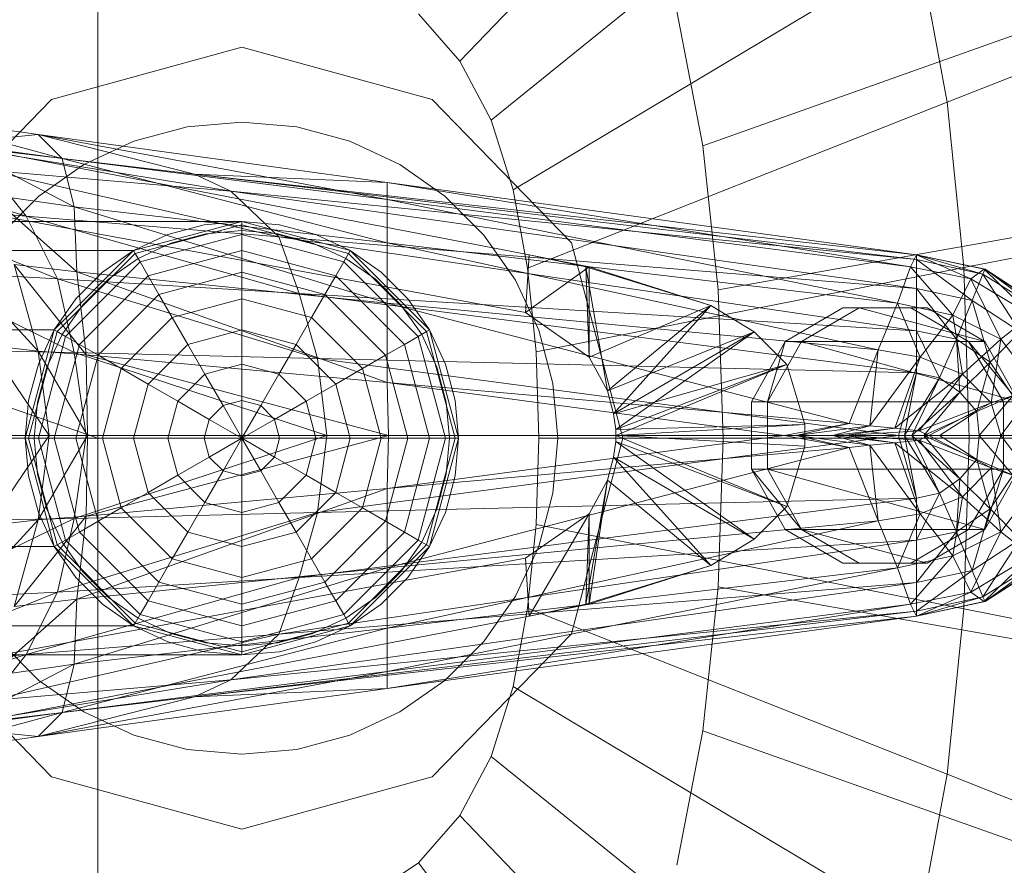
# Model space of a CAD drawing. Header units: metres. Extents: x 391.1 to 427.5, y 12.7 to 28.4.
# Tile 32 of 139: x 404.5646 to 404.6464, y 26.505 to 26.5752. Entities that reach past the tile are written whole.
import ezdxf

# ---------------------------------------------------------------- set-up
doc = ezdxf.new("R2010")
doc.units = ezdxf.units.M
doc.layers.add('02_MOBILIARIO', color=7, linetype='Continuous', lineweight=18)
doc.layers.add('A-DETL-____-MBND', color=7, linetype='Continuous', lineweight=18)

# ---------------------------------------------------------------- blocks, each defined once
blk = doc.blocks.new('Family - Rentamans P1-154566-04_ELEC_P1')
at = {"layer": 'A-DETL-____-MBND', "color": 253, "true_color": 0xaaaaaa}
for p, q in [((0.162182, 0.24466), (0.132816, 0.214085)), ((0.167313, 0.23496), (0.135413, 0.209176)), ((0.102728, 0.223949), (0.102728, 0.182758)), ((0.170917, 0.223503), (0.137237, 0.203378)), ((0.170917, 0.223503), (0.173303, 0.210661)), ((0.203725, 0.222691), (0.173303, 0.210661)), ((0, 0.218497), (0.102728, 0.182758)), ((0.129366, 0.218009), (0.132816, 0.214085)), ((0.150843, 0.218224), (0.153017, 0.207046)), ((0.153017, 0.207046), (0.182451, 0.217515)), ((0.098881, 0.210876), (0.114701, 0.215226)), ((0.114701, 0.215226), (0.098881, 0.210876)), ((0.114701, 0.215226), (0.130522, 0.210876)), ((0.130522, 0.210876), (0.114701, 0.215226)), ((0.132816, 0.214085), (0.135413, 0.209176)), ((0.087299, 0.198992), (0.098881, 0.210876)), ((0.098881, 0.210876), (0.087299, 0.198992)), ((0.130522, 0.210876), (0.142104, 0.198992)), ((0.142104, 0.198992), (0.130522, 0.210876)), ((0.173303, 0.210661), (0.138444, 0.196879)), ((0.173303, 0.210661), (0.174683, 0.196925)), ((0.086771, 0.209486), (0.097771, 0.207986)), ((0.099771, 0.205986), (0.086771, 0.209486)), ((0.110143, 0.208609), (0.114701, 0.209008)), ((0.110143, 0.208609), (0.114701, 0.209008)), ((0.114701, 0.209008), (0.11926, 0.208609)), ((0.114701, 0.209008), (0.11926, 0.208609)), ((0.135413, 0.209176), (0.137237, 0.203378)), ((0.086572, 0.207986), (0.138572, 0.197986)), ((0.086572, 0.207986), (0.138572, 0.197986)), ((0.097771, 0.207986), (0.089771, 0.207186)), ((0.097771, 0.207986), (0.110771, 0.204686)), ((0.099771, 0.205986), (0.097771, 0.207986)), ((0.097771, 0.207986), (0.126771, 0.203986)), ((0.126771, 0.202587), (0.097771, 0.207986)), ((0.105723, 0.207425), (0.110143, 0.208609)), ((0.105723, 0.207425), (0.110143, 0.208609)), ((0.11926, 0.208609), (0.12368, 0.207425)), ((0.11926, 0.208609), (0.12368, 0.207425)), ((0.089771, 0.207186), (0.113771, 0.203287)), ((0.089771, 0.207186), (0.110771, 0.204686)), ((0.090771, 0.207186), (0.099771, 0.205986)), ((0.100771, 0.201986), (0.090771, 0.207186)), ((0.101576, 0.205491), (0.105723, 0.207425)), ((0.101576, 0.205491), (0.105723, 0.207425)), ((0.12368, 0.207425), (0.127826, 0.205491)), ((0.12368, 0.207425), (0.127826, 0.205491)), ((0.153017, 0.207046), (0.154275, 0.195088)), ((0.079771, 0.206486), (0.096771, 0.201186)), ((0.097828, 0.202867), (0.101576, 0.205491)), ((0.097828, 0.202867), (0.101576, 0.205491)), ((0.100771, 0.201986), (0.099771, 0.205986)), ((0.099771, 0.205986), (0.126771, 0.202587)), ((0.126771, 0.198986), (0.099771, 0.205986)), ((0.127826, 0.205491), (0.131575, 0.202867)), ((0.127826, 0.205491), (0.131575, 0.202867)), ((0.093771, 0.204986), (0.096771, 0.201186)), ((0.093771, 0.204986), (0.117771, 0.199486)), ((0.113771, 0.203287), (0.093771, 0.204986)), ((0.110771, 0.204686), (0.113771, 0.203287)), ((0.110771, 0.204686), (0.170771, 0.197587)), ((0.126771, 0.203986), (0.110771, 0.204686)), ((0.110771, 0.204686), (0.170771, 0.197986)), ((0.170771, 0.197986), (0.110771, 0.204686)), ((0.126771, 0.203986), (0.170771, 0.197986)), ((0.126771, 0.202587), (0.126771, 0.203986)), ((0.126771, 0.203986), (0.170271, 0.196986)), ((0.138271, 0.193186), (0.082271, 0.203486)), ((0.138271, 0.193186), (0.082271, 0.203486)), ((0.093771, 0.202986), (0.100771, 0.201986)), ((0.100972, 0.196587), (0.093771, 0.202986)), ((0.113771, 0.203287), (0.117771, 0.199486)), ((0.113771, 0.203287), (0.170771, 0.195186)), ((0.170771, 0.197587), (0.113771, 0.203287)), ((0.137237, 0.203378), (0.138444, 0.196879)), ((0.205701, 0.203031), (0.174683, 0.196926)), ((0.083771, 0.202287), (0.099372, 0.195986)), ((0.083771, 0.202287), (0.096771, 0.201186)), ((0.094593, 0.199631), (0.097828, 0.202867)), ((0.094593, 0.199631), (0.097828, 0.202867)), ((0.126771, 0.198986), (0.126771, 0.202587)), ((0.126771, 0.202587), (0.170271, 0.196986)), ((0.169172, 0.193986), (0.126771, 0.202587)), ((0.131575, 0.202867), (0.13481, 0.199631)), ((0.131575, 0.202867), (0.13481, 0.199631)), ((0.100972, 0.196587), (0.100771, 0.201986)), ((0.100771, 0.201986), (0.126771, 0.198986)), ((0.126771, 0.193986), (0.100771, 0.201986)), ((0.114701, 0.200758), (0.02, 0.200758)), ((0.096771, 0.201186), (0.099372, 0.195986)), ((0.096771, 0.201186), (0.119472, 0.194787)), ((0.096771, 0.201186), (0.117771, 0.199486)), ((0.105701, 0.198347), (0.114701, 0.200758)), ((0.105701, 0.198347), (0.114701, 0.200758)), ((0.114701, 0.200758), (0.105701, 0.198347)), ((0.105701, 0.198347), (0.114701, 0.200758)), ((0.114701, 0.200485), (0.105838, 0.19811)), ((0.111576, 0.200485), (0.108545, 0.199673)), ((0.108545, 0.199673), (0.111576, 0.200485)), ((0.114701, 0.200758), (0.111576, 0.200485)), ((0.111576, 0.200485), (0.114701, 0.200758)), ((0.117827, 0.200485), (0.114701, 0.200758)), ((0.114701, 0.200758), (0.117827, 0.200485)), ((0.114701, 0.200758), (0.114701, 0.200485)), ((0.114701, 0.200758), (0.123701, 0.198347)), ((0.114701, 0.200758), (0.123701, 0.198347)), ((0.114701, 0.200485), (0.114701, 0.199673)), ((0.123565, 0.19811), (0.114701, 0.200485)), ((0.120858, 0.199673), (0.117827, 0.200485)), ((0.117827, 0.200485), (0.120858, 0.199673)), ((0.108545, 0.199673), (0.105701, 0.198347)), ((0.105701, 0.198347), (0.108545, 0.199673)), ((0.114701, 0.199673), (0.106244, 0.197406)), ((0.108802, 0.198968), (0.111706, 0.199746)), ((0.108802, 0.198968), (0.111706, 0.199746)), ((0.111706, 0.199746), (0.114701, 0.200008)), ((0.111706, 0.199746), (0.114701, 0.200008)), ((0.114701, 0.200008), (0.117697, 0.199746)), ((0.114701, 0.200008), (0.117697, 0.199746)), ((0.114701, 0.199673), (0.114701, 0.198347)), ((0.123159, 0.197406), (0.114701, 0.199673)), ((0.117697, 0.199746), (0.120601, 0.198968)), ((0.117697, 0.199746), (0.120601, 0.198968)), ((0.123701, 0.198347), (0.120858, 0.199673)), ((0.120858, 0.199673), (0.123701, 0.198347)), ((0.184252, 0.200404), (0.154275, 0.195088)), ((0.106076, 0.197697), (0.108802, 0.198968)), ((0.106076, 0.197697), (0.108802, 0.198968)), ((0.117771, 0.199486), (0.119472, 0.194787)), ((0.117771, 0.199486), (0.170771, 0.191686)), ((0.117771, 0.199486), (0.170771, 0.195186)), ((0.120601, 0.198968), (0.123326, 0.197697)), ((0.120601, 0.198968), (0.123326, 0.197697)), ((0.126771, 0.193986), (0.126771, 0.198986)), ((0.126771, 0.198986), (0.169172, 0.193986)), ((0.167572, 0.190087), (0.126771, 0.198986)), ((0.13481, 0.199631), (0.137435, 0.195883)), ((0.13481, 0.199631), (0.137435, 0.195883)), ((0.142104, 0.198992), (0.146343, 0.182758)), ((0.146343, 0.182758), (0.142104, 0.198992)), ((0.02, 0.198347), (0.105701, 0.198347)), ((0.105701, 0.198347), (0.02, 0.198347)), ((0.099113, 0.191758), (0.105701, 0.198347)), ((0.105701, 0.198347), (0.099113, 0.191758)), ((0.099113, 0.191758), (0.105701, 0.198347)), ((0.099113, 0.191758), (0.105701, 0.198347)), ((0.105838, 0.19811), (0.09935, 0.191621)), ((0.105701, 0.198347), (0.103131, 0.196547)), ((0.103131, 0.196547), (0.105701, 0.198347)), ((0.105701, 0.198347), (0.105838, 0.19811)), ((0.105838, 0.19811), (0.106244, 0.197406)), ((0.114701, 0.198347), (0.106907, 0.196258)), ((0.114701, 0.198347), (0.114701, 0.196547)), ((0.122496, 0.196258), (0.114701, 0.198347)), ((0.123565, 0.19811), (0.123159, 0.197406)), ((0.123701, 0.198347), (0.123565, 0.19811)), ((0.130053, 0.191621), (0.123565, 0.19811)), ((0.126272, 0.196547), (0.123701, 0.198347)), ((0.123701, 0.198347), (0.126272, 0.196547)), ((0.123701, 0.198347), (0.13029, 0.191758)), ((0.123701, 0.198347), (0.13029, 0.191758)), ((0.090771, 0.197587), (0.097771, 0.189986)), ((0.095771, 0.197186), (0.100972, 0.196587)), ((0.097771, 0.189986), (0.095771, 0.197186)), ((0.095771, 0.197186), (0.101771, 0.189686)), ((0.106244, 0.197406), (0.100053, 0.191215)), ((0.103613, 0.195972), (0.106076, 0.197697)), ((0.103613, 0.195972), (0.106076, 0.197697)), ((0.106244, 0.197406), (0.106907, 0.196258)), ((0.123159, 0.197406), (0.122496, 0.196258)), ((0.12935, 0.191215), (0.123159, 0.197406)), ((0.123326, 0.197697), (0.12579, 0.195972)), ((0.123326, 0.197697), (0.12579, 0.195972)), ((0.138572, 0.197986), (0.138271, 0.193186)), ((0.143271, 0.196986), (0.138572, 0.197986)), ((0.138572, 0.197986), (0.143572, 0.196986)), ((0.143271, 0.196986), (0.138572, 0.197986)), ((0.170271, 0.196986), (0.170771, 0.197986)), ((0.170771, 0.197986), (0.170771, 0.197587)), ((0.170771, 0.197986), (0.176271, 0.196386)), ((0.170771, 0.197986), (0.176372, 0.196787)), ((0.176372, 0.196787), (0.170771, 0.197986)), ((0.170771, 0.197986), (0.176472, 0.196787)), ((0.175271, 0.195986), (0.170771, 0.197986)), ((0.170771, 0.197587), (0.170771, 0.195186)), ((0.170771, 0.197587), (0.175372, 0.194186)), ((0.176271, 0.196386), (0.170771, 0.197587)), ((0.099372, 0.195986), (0.086771, 0.196686)), ((0.086771, 0.196686), (0.100771, 0.189886)), ((0.103131, 0.196547), (0.100913, 0.194328)), ((0.100913, 0.194328), (0.103131, 0.196547)), ((0.101771, 0.189686), (0.100972, 0.196587)), ((0.100972, 0.196587), (0.126771, 0.193986)), ((0.126771, 0.187386), (0.100972, 0.196587)), ((0.114701, 0.196547), (0.107807, 0.1947)), ((0.114701, 0.196547), (0.114701, 0.194328)), ((0.121596, 0.1947), (0.114701, 0.196547)), ((0.12849, 0.194328), (0.126272, 0.196547)), ((0.126272, 0.196547), (0.12849, 0.194328)), ((0.143572, 0.196986), (0.138271, 0.193186)), ((0.138444, 0.196879), (0.139142, 0.189927)), ((0.174683, 0.196924), (0.139142, 0.189927)), ((0.143271, 0.196986), (0.143572, 0.196986)), ((0.153672, 0.193787), (0.143271, 0.196986)), ((0.145072, 0.186686), (0.143271, 0.196986)), ((0.143572, 0.189486), (0.143271, 0.196986)), ((0.153672, 0.193787), (0.143572, 0.196986)), ((0.143572, 0.196986), (0.153672, 0.193787)), ((0.143572, 0.196986), (0.143572, 0.189486)), ((0.169172, 0.193986), (0.170271, 0.196986)), ((0.170271, 0.196986), (0.175271, 0.195986)), ((0.170271, 0.196986), (0.173771, 0.192986)), ((0.174683, 0.196924), (0.175138, 0.182758)), ((0.175271, 0.195986), (0.176372, 0.196787)), ((0.176271, 0.196386), (0.175372, 0.194186)), ((0.176472, 0.196787), (0.176271, 0.196386)), ((0.176271, 0.196386), (0.179372, 0.191587)), ((0.181072, 0.193386), (0.176271, 0.196386)), ((0.176372, 0.196787), (0.176472, 0.196787)), ((0.176372, 0.196787), (0.181372, 0.193587)), ((0.180271, 0.192986), (0.176372, 0.196787)), ((0.176472, 0.196787), (0.181072, 0.193386)), ((0.181372, 0.193587), (0.176472, 0.196787)), ((0.176472, 0.196787), (0.181372, 0.193587)), ((0.099372, 0.195986), (0.100771, 0.189886)), ((0.119472, 0.194787), (0.099372, 0.195986)), ((0.099372, 0.195986), (0.120972, 0.189386)), ((0.106907, 0.196258), (0.101201, 0.190552)), ((0.101487, 0.193846), (0.103613, 0.195972)), ((0.101487, 0.193846), (0.103613, 0.195972)), ((0.106907, 0.196258), (0.107807, 0.1947)), ((0.122496, 0.196258), (0.121596, 0.1947)), ((0.128201, 0.190552), (0.122496, 0.196258)), ((0.12579, 0.195972), (0.127916, 0.193846)), ((0.12579, 0.195972), (0.127916, 0.193846)), ((0.137435, 0.195883), (0.139368, 0.191736)), ((0.137435, 0.195883), (0.139368, 0.191736)), ((0.173771, 0.192986), (0.175271, 0.195986)), ((0.175271, 0.195986), (0.180271, 0.192986)), ((0.177771, 0.190986), (0.175271, 0.195986)), ((0.119472, 0.194787), (0.120972, 0.189386)), ((0.170771, 0.191686), (0.119472, 0.194787)), ((0.119472, 0.194787), (0.170771, 0.188186)), ((0.154275, 0.195088), (0.15469, 0.182758)), ((0.170771, 0.195186), (0.170771, 0.191686)), ((0.170771, 0.195186), (0.174072, 0.190986)), ((0.170771, 0.195186), (0.175372, 0.194186)), ((0.100913, 0.194328), (0.099113, 0.191758)), ((0.099113, 0.191758), (0.100913, 0.194328)), ((0.107807, 0.1947), (0.10276, 0.189653)), ((0.107807, 0.1947), (0.108916, 0.192778)), ((0.114701, 0.194328), (0.108916, 0.192778)), ((0.114701, 0.194328), (0.114701, 0.191758)), ((0.120487, 0.192778), (0.114701, 0.194328)), ((0.121596, 0.1947), (0.120487, 0.192778)), ((0.126643, 0.189653), (0.121596, 0.1947)), ((0.126771, 0.187386), (0.126771, 0.193986)), ((0.126771, 0.193986), (0.167572, 0.190087)), ((0.165172, 0.183986), (0.126771, 0.193986)), ((0.13029, 0.191758), (0.12849, 0.194328)), ((0.12849, 0.194328), (0.13029, 0.191758)), ((0.167572, 0.190087), (0.169172, 0.193986)), ((0.169172, 0.193986), (0.173771, 0.192986)), ((0.171072, 0.189486), (0.169172, 0.193986)), ((0.175372, 0.194186), (0.174072, 0.190986)), ((0.175372, 0.194186), (0.176872, 0.189087)), ((0.175372, 0.194186), (0.179372, 0.191587)), ((0.099763, 0.191383), (0.101487, 0.193846)), ((0.099763, 0.191383), (0.101487, 0.193846)), ((0.127916, 0.193846), (0.12964, 0.191383)), ((0.127916, 0.193846), (0.12964, 0.191383)), ((0.138271, 0.193186), (0.143572, 0.189486)), ((0.138271, 0.193186), (0.143572, 0.189486)), ((0.153672, 0.193787), (0.143572, 0.189486)), ((0.153672, 0.193787), (0.145072, 0.186686)), ((0.145072, 0.186686), (0.153672, 0.193787)), ((0.145572, 0.184787), (0.153672, 0.193787)), ((0.153672, 0.193787), (0.157271, 0.191587)), ((0.157271, 0.191587), (0.153672, 0.193787)), ((0.164649, 0.193587), (0.159855, 0.190787)), ((0.161193, 0.190787), (0.165987, 0.193587)), ((0.165987, 0.193587), (0.164649, 0.193587)), ((0.17028, 0.193587), (0.164649, 0.193587)), ((0.176443, 0.190787), (0.165987, 0.193587)), ((0.165987, 0.193587), (0.171634, 0.193587)), ((0.171634, 0.193587), (0.17028, 0.193587)), ((0.175089, 0.190787), (0.17028, 0.193587)), ((0.176443, 0.190787), (0.171634, 0.193587)), ((0.108916, 0.192778), (0.104681, 0.188543)), ((0.108916, 0.192778), (0.110201, 0.190552)), ((0.120487, 0.192778), (0.119201, 0.190552)), ((0.124722, 0.188543), (0.120487, 0.192778)), ((0.171072, 0.189486), (0.173771, 0.192986)), ((0.173771, 0.192986), (0.177771, 0.190986)), ((0.173771, 0.192986), (0.174572, 0.188087)), ((0.177771, 0.190986), (0.180271, 0.192986)), ((0.099113, 0.191758), (0.02, 0.191758)), ((0.099113, 0.191758), (0.02, 0.191758)), ((0.096701, 0.182758), (0.099113, 0.191758)), ((0.099113, 0.191758), (0.096701, 0.182758)), ((0.096701, 0.182758), (0.099113, 0.191758)), ((0.096701, 0.182758), (0.099113, 0.191758)), ((0.09935, 0.191621), (0.096975, 0.182758)), ((0.099113, 0.191758), (0.097787, 0.188914)), ((0.097787, 0.188914), (0.099113, 0.191758)), ((0.099113, 0.191758), (0.09935, 0.191621)), ((0.09935, 0.191621), (0.100053, 0.191215)), ((0.114701, 0.191758), (0.110201, 0.190552)), ((0.114701, 0.191758), (0.114701, 0.188914)), ((0.119201, 0.190552), (0.114701, 0.191758)), ((0.130053, 0.191621), (0.12935, 0.191215)), ((0.13029, 0.191758), (0.130053, 0.191621)), ((0.132428, 0.182758), (0.130053, 0.191621)), ((0.131616, 0.188914), (0.13029, 0.191758)), ((0.13029, 0.191758), (0.131616, 0.188914)), ((0.13029, 0.191758), (0.132701, 0.182758)), ((0.13029, 0.191758), (0.132701, 0.182758)), ((0.139368, 0.191736), (0.140553, 0.187316)), ((0.139368, 0.191736), (0.140553, 0.187316)), ((0.157271, 0.191587), (0.145072, 0.186686)), ((0.157271, 0.191587), (0.145572, 0.184787)), ((0.145572, 0.184787), (0.157271, 0.191587)), ((0.145771, 0.183486), (0.157271, 0.191587)), ((0.157271, 0.191587), (0.159972, 0.188886)), ((0.159972, 0.188886), (0.157271, 0.191587)), ((0.170771, 0.191686), (0.170771, 0.188186)), ((0.174072, 0.190986), (0.170771, 0.191686)), ((0.170771, 0.191686), (0.172672, 0.187787)), ((0.179372, 0.191587), (0.176872, 0.189087)), ((0.100053, 0.191215), (0.097787, 0.182758)), ((0.098492, 0.188658), (0.099763, 0.191383)), ((0.098492, 0.188658), (0.099763, 0.191383)), ((0.100053, 0.191215), (0.101201, 0.190552)), ((0.12935, 0.191215), (0.128201, 0.190552)), ((0.131616, 0.182758), (0.12935, 0.191215)), ((0.12964, 0.191383), (0.130911, 0.188658)), ((0.12964, 0.191383), (0.130911, 0.188658)), ((0.159855, 0.190787), (0.157048, 0.185787)), ((0.159855, 0.190787), (0.158371, 0.185787)), ((0.158371, 0.185787), (0.161193, 0.190787)), ((0.159855, 0.190787), (0.161193, 0.190787)), ((0.161193, 0.190787), (0.176443, 0.190787)), ((0.179251, 0.185787), (0.161193, 0.190787)), ((0.174072, 0.190986), (0.172672, 0.187787)), ((0.176872, 0.189087), (0.174072, 0.190986)), ((0.174072, 0.190986), (0.174372, 0.186587)), ((0.174572, 0.188087), (0.177771, 0.190986)), ((0.176443, 0.190787), (0.175089, 0.190787)), ((0.179251, 0.185787), (0.175089, 0.190787)), ((0.177996, 0.185787), (0.175089, 0.190787)), ((0.179251, 0.185787), (0.176443, 0.190787)), ((0.176972, 0.185686), (0.177771, 0.190986)), ((0.177771, 0.190986), (0.180771, 0.186986)), ((0.100771, 0.189886), (0.088472, 0.190087)), ((0.093572, 0.190486), (0.097771, 0.189986)), ((0.093572, 0.190486), (0.098672, 0.182986)), ((0.097771, 0.189986), (0.101771, 0.189686)), ((0.098672, 0.182986), (0.097771, 0.189986)), ((0.097771, 0.189986), (0.101872, 0.182986)), ((0.101201, 0.190552), (0.099113, 0.182758)), ((0.100771, 0.189886), (0.101771, 0.182986)), ((0.120972, 0.189386), (0.100771, 0.189886)), ((0.100771, 0.189886), (0.121771, 0.182986)), ((0.101201, 0.190552), (0.10276, 0.189653)), ((0.110201, 0.190552), (0.106907, 0.187258)), ((0.110201, 0.190552), (0.111623, 0.18809)), ((0.119201, 0.190552), (0.11778, 0.18809)), ((0.122496, 0.187258), (0.119201, 0.190552)), ((0.128201, 0.190552), (0.126643, 0.189653)), ((0.13029, 0.182758), (0.128201, 0.190552)), ((0.139142, 0.189927), (0.139373, 0.182758)), ((0.165172, 0.183986), (0.167572, 0.190087)), ((0.166872, 0.183787), (0.167572, 0.190087)), ((0.167572, 0.190087), (0.171072, 0.189486)), ((0.10276, 0.189653), (0.100913, 0.182758)), ((0.101771, 0.189686), (0.126771, 0.187386)), ((0.101872, 0.182986), (0.101771, 0.189686)), ((0.101771, 0.189686), (0.126872, 0.182986)), ((0.10276, 0.189653), (0.104681, 0.188543)), ((0.120972, 0.189386), (0.121771, 0.182986)), ((0.170771, 0.188186), (0.120972, 0.189386)), ((0.120972, 0.189386), (0.169271, 0.182986)), ((0.126643, 0.189653), (0.124722, 0.188543)), ((0.12849, 0.182758), (0.126643, 0.189653)), ((0.143572, 0.189486), (0.145072, 0.186686)), ((0.143572, 0.189486), (0.145072, 0.186686)), ((0.166872, 0.183787), (0.171072, 0.189486)), ((0.168972, 0.183587), (0.171072, 0.189486)), ((0.171072, 0.189486), (0.174572, 0.188087)), ((0.176872, 0.189087), (0.174372, 0.186587)), ((0.176872, 0.189087), (0.175771, 0.184986)), ((0.178771, 0.186287), (0.176872, 0.189087)), ((0.097787, 0.188914), (0.096975, 0.185884)), ((0.096975, 0.185884), (0.097787, 0.188914)), ((0.097714, 0.185754), (0.098492, 0.188658)), ((0.097714, 0.185754), (0.098492, 0.188658)), ((0.104681, 0.188543), (0.103131, 0.182758)), ((0.104681, 0.188543), (0.106907, 0.187258)), ((0.114701, 0.188914), (0.111623, 0.18809)), ((0.114701, 0.188914), (0.114701, 0.185884)), ((0.11778, 0.18809), (0.114701, 0.188914)), ((0.124722, 0.188543), (0.122496, 0.187258)), ((0.126272, 0.182758), (0.124722, 0.188543)), ((0.130911, 0.188658), (0.131689, 0.185754)), ((0.130911, 0.188658), (0.131689, 0.185754)), ((0.132428, 0.185884), (0.131616, 0.188914)), ((0.131616, 0.188914), (0.132428, 0.185884)), ((0.159972, 0.188886), (0.145572, 0.184787)), ((0.159972, 0.188886), (0.145771, 0.183486)), ((0.145771, 0.182986), (0.159972, 0.188886)), ((0.145771, 0.183486), (0.159972, 0.188886)), ((0.159972, 0.188886), (0.161472, 0.183886)), ((0.161472, 0.183886), (0.159972, 0.188886)), ((0.170771, 0.188186), (0.169271, 0.182986)), ((0.170771, 0.188186), (0.169771, 0.182986)), ((0.172672, 0.187787), (0.170771, 0.188186)), ((0.111623, 0.18809), (0.10937, 0.185836)), ((0.111623, 0.18809), (0.113139, 0.185465)), ((0.11778, 0.18809), (0.116264, 0.185465)), ((0.120033, 0.185836), (0.11778, 0.18809)), ((0.126872, 0.182986), (0.126771, 0.187386)), ((0.126771, 0.187386), (0.165172, 0.183986)), ((0.159771, 0.182986), (0.126771, 0.187386)), ((0.168972, 0.183587), (0.174572, 0.188087)), ((0.172672, 0.187787), (0.169771, 0.182986)), ((0.172672, 0.187787), (0.170372, 0.182986)), ((0.174572, 0.188087), (0.170972, 0.183386)), ((0.174372, 0.186587), (0.172672, 0.187787)), ((0.174572, 0.188087), (0.176972, 0.185686)), ((0.106907, 0.187258), (0.105701, 0.182758)), ((0.106907, 0.187258), (0.10937, 0.185836)), ((0.122496, 0.187258), (0.120033, 0.185836)), ((0.123701, 0.182758), (0.122496, 0.187258)), ((0.140553, 0.187316), (0.140951, 0.182758)), ((0.140553, 0.187316), (0.140951, 0.182758)), ((0.145072, 0.186686), (0.145572, 0.184787)), ((0.145072, 0.186686), (0.145572, 0.184787)), ((0.174372, 0.186587), (0.170372, 0.182986)), ((0.174372, 0.186587), (0.171372, 0.182986)), ((0.175771, 0.184986), (0.174372, 0.186587)), ((0.176972, 0.185686), (0.180771, 0.186986)), ((0.177771, 0.182986), (0.180771, 0.186986)), ((0.096975, 0.185884), (0.096701, 0.182758)), ((0.096701, 0.182758), (0.096975, 0.185884)), ((0.097451, 0.182758), (0.097714, 0.185754)), ((0.097451, 0.182758), (0.097714, 0.185754)), ((0.10937, 0.185836), (0.108545, 0.182758)), ((0.10937, 0.185836), (0.111995, 0.184321)), ((0.114701, 0.185884), (0.113139, 0.185465)), ((0.114701, 0.185884), (0.114701, 0.182758)), ((0.116264, 0.185465), (0.114701, 0.185884)), ((0.120033, 0.185836), (0.117408, 0.184321)), ((0.120858, 0.182758), (0.120033, 0.185836)), ((0.131689, 0.185754), (0.131951, 0.182758)), ((0.131689, 0.185754), (0.131951, 0.182758)), ((0.132701, 0.182758), (0.132428, 0.185884)), ((0.132428, 0.185884), (0.132701, 0.182758)), ((0.157048, 0.185787), (0.158371, 0.185787)), ((0.157048, 0.185787), (0.157048, 0.180186)), ((0.158371, 0.185787), (0.179251, 0.185787)), ((0.158371, 0.180186), (0.158371, 0.185787)), ((0.178771, 0.186287), (0.175771, 0.184986)), ((0.178771, 0.186287), (0.175972, 0.182986)), ((0.177996, 0.180186), (0.177996, 0.185787)), ((0.177996, 0.185787), (0.179251, 0.185787)), ((0.113139, 0.185465), (0.111995, 0.184321)), ((0.113139, 0.185465), (0.114701, 0.182758)), ((0.116264, 0.185465), (0.114701, 0.182758)), ((0.117408, 0.184321), (0.116264, 0.185465)), ((0.170972, 0.183386), (0.176972, 0.185686)), ((0.175771, 0.184986), (0.171372, 0.182986)), ((0.171771, 0.182986), (0.176972, 0.185686)), ((0.175771, 0.184986), (0.172672, 0.182986)), ((0.175972, 0.182986), (0.175771, 0.184986)), ((0.176972, 0.185686), (0.177771, 0.182986)), ((0.111995, 0.184321), (0.111576, 0.182758)), ((0.111995, 0.184321), (0.114701, 0.182758)), ((0.117408, 0.184321), (0.114701, 0.182758)), ((0.117827, 0.182758), (0.117408, 0.184321)), ((0.145572, 0.184787), (0.145771, 0.183486)), ((0.145572, 0.184787), (0.145771, 0.183486)), ((0.161472, 0.183886), (0.145771, 0.183486)), ((0.145771, 0.182986), (0.161472, 0.183886)), ((0.145771, 0.183486), (0.145771, 0.182986)), ((0.145771, 0.183486), (0.145771, 0.182986)), ((0.159771, 0.182986), (0.165172, 0.183986)), ((0.160771, 0.182986), (0.165172, 0.183986)), ((0.160771, 0.182986), (0.166872, 0.183787)), ((0.161472, 0.182087), (0.161472, 0.183886)), ((0.161472, 0.183886), (0.161472, 0.182087)), ((0.163771, 0.182986), (0.166872, 0.183787)), ((0.163771, 0.182986), (0.168972, 0.183587)), ((0.164771, 0.182986), (0.168972, 0.183587)), ((0.164771, 0.182986), (0.170972, 0.183386)), ((0.165172, 0.183986), (0.166872, 0.183787)), ((0.166872, 0.183787), (0.168972, 0.183587)), ((0.168972, 0.183587), (0.170972, 0.183386)), ((0.170972, 0.183386), (0.171771, 0.182986)), ((0.102728, 0.182758), (0, 0.182758)), ((0.096701, 0.182758), (0.02, 0.182758)), ((0.096701, 0.182758), (0.02, 0.182758)), ((0.101771, 0.182986), (0.089372, 0.182986)), ((0.093572, 0.175486), (0.098672, 0.182986)), ((0.095172, 0.182986), (0.098672, 0.182986)), ((0.096701, 0.182758), (0.096975, 0.179632)), ((0.096975, 0.179632), (0.096701, 0.182758)), ((0.096975, 0.182758), (0.096701, 0.182758)), ((0.099113, 0.173758), (0.096701, 0.182758)), ((0.099113, 0.173758), (0.096701, 0.182758)), ((0.096701, 0.182758), (0.099113, 0.173758)), ((0.099113, 0.173758), (0.096701, 0.182758)), ((0.097787, 0.182758), (0.096975, 0.182758)), ((0.096975, 0.182758), (0.09935, 0.173895)), ((0.097714, 0.179763), (0.097451, 0.182758)), ((0.097714, 0.179763), (0.097451, 0.182758)), ((0.098672, 0.182986), (0.097771, 0.175986)), ((0.097771, 0.175986), (0.101872, 0.182986)), ((0.099113, 0.182758), (0.097787, 0.182758)), ((0.097787, 0.182758), (0.100053, 0.174301)), ((0.098672, 0.182986), (0.101872, 0.182986)), ((0.100913, 0.182758), (0.099113, 0.182758)), ((0.099113, 0.182758), (0.101201, 0.174964)), ((0.101771, 0.182986), (0.100771, 0.176087)), ((0.121771, 0.182986), (0.100771, 0.176087)), ((0.103131, 0.182758), (0.100913, 0.182758)), ((0.100913, 0.182758), (0.10276, 0.175864)), ((0.121771, 0.182986), (0.101771, 0.182986)), ((0.101872, 0.182986), (0.101771, 0.176287)), ((0.101771, 0.176287), (0.126872, 0.182986)), ((0.101872, 0.182986), (0.126872, 0.182986)), ((0.102728, 0.182758), (0.102728, 0.141568)), ((0.105701, 0.182758), (0.103131, 0.182758)), ((0.103131, 0.182758), (0.104681, 0.176973)), ((0.108545, 0.182758), (0.105701, 0.182758)), ((0.105701, 0.182758), (0.106907, 0.178258)), ((0.111576, 0.182758), (0.108545, 0.182758)), ((0.108545, 0.182758), (0.10937, 0.17968)), ((0.114701, 0.182758), (0.111576, 0.182758)), ((0.111576, 0.182758), (0.111995, 0.181195)), ((0.111995, 0.181195), (0.114701, 0.182758)), ((0.113139, 0.180051), (0.114701, 0.182758)), ((0.117827, 0.182758), (0.114701, 0.182758)), ((0.117408, 0.181195), (0.114701, 0.182758)), ((0.116264, 0.180051), (0.114701, 0.182758)), ((0.114701, 0.179632), (0.114701, 0.182758)), ((0.117408, 0.181195), (0.117827, 0.182758)), ((0.120858, 0.182758), (0.117827, 0.182758)), ((0.120033, 0.17968), (0.120858, 0.182758)), ((0.123701, 0.182758), (0.120858, 0.182758)), ((0.121771, 0.182986), (0.120972, 0.176587)), ((0.169271, 0.182986), (0.120972, 0.176587)), ((0.169271, 0.182986), (0.121771, 0.182986)), ((0.122496, 0.178258), (0.123701, 0.182758)), ((0.126272, 0.182758), (0.123701, 0.182758)), ((0.124722, 0.176973), (0.126272, 0.182758)), ((0.12849, 0.182758), (0.126272, 0.182758)), ((0.126643, 0.175864), (0.12849, 0.182758)), ((0.126872, 0.182986), (0.126771, 0.178587)), ((0.126771, 0.178587), (0.159771, 0.182986)), ((0.126872, 0.182986), (0.159771, 0.182986)), ((0.128201, 0.174964), (0.13029, 0.182758)), ((0.13029, 0.182758), (0.12849, 0.182758)), ((0.12935, 0.174301), (0.131616, 0.182758)), ((0.130053, 0.173895), (0.132428, 0.182758)), ((0.131616, 0.182758), (0.13029, 0.182758)), ((0.132701, 0.182758), (0.13029, 0.173758)), ((0.132701, 0.182758), (0.13029, 0.173758)), ((0.132428, 0.182758), (0.131616, 0.182758)), ((0.131951, 0.182758), (0.131689, 0.179763)), ((0.131951, 0.182758), (0.131689, 0.179763)), ((0.132428, 0.179632), (0.132701, 0.182758)), ((0.132701, 0.182758), (0.132428, 0.179632)), ((0.132701, 0.182758), (0.132428, 0.182758)), ((0.139373, 0.182758), (0.139142, 0.175589)), ((0.175138, 0.182758), (0.139373, 0.182758)), ((0.140951, 0.182758), (0.140553, 0.1782)), ((0.140951, 0.182758), (0.140553, 0.1782)), ((0.146343, 0.182758), (0.142104, 0.166524)), ((0.142104, 0.166524), (0.146343, 0.182758)), ((0.145572, 0.181186), (0.145771, 0.182486)), ((0.145771, 0.182486), (0.145572, 0.181186)), ((0.145771, 0.182986), (0.161472, 0.182087)), ((0.161472, 0.182087), (0.145771, 0.182986)), ((0.145771, 0.182486), (0.145771, 0.182986)), ((0.145771, 0.182986), (0.145771, 0.182486)), ((0.145771, 0.182986), (0.159972, 0.177087)), ((0.159972, 0.177087), (0.145771, 0.182986)), ((0.159972, 0.177087), (0.145771, 0.182486)), ((0.145771, 0.182486), (0.159972, 0.177087)), ((0.145771, 0.182486), (0.157271, 0.174386)), ((0.157271, 0.174386), (0.145771, 0.182486)), ((0.15469, 0.182758), (0.154275, 0.170428)), ((0.184846, 0.182758), (0.15469, 0.182758)), ((0.159771, 0.182986), (0.160771, 0.182986)), ((0.165172, 0.181986), (0.159771, 0.182986)), ((0.165172, 0.181986), (0.160771, 0.182986)), ((0.160771, 0.182986), (0.163771, 0.182986)), ((0.166872, 0.182186), (0.160771, 0.182986)), ((0.166872, 0.182186), (0.163771, 0.182986)), ((0.163771, 0.182986), (0.164771, 0.182986)), ((0.168972, 0.182386), (0.163771, 0.182986)), ((0.168972, 0.182386), (0.164771, 0.182986)), ((0.164771, 0.182986), (0.171771, 0.182986)), ((0.170972, 0.182587), (0.164771, 0.182986)), ((0.168972, 0.182386), (0.170972, 0.182587)), ((0.169771, 0.182986), (0.169271, 0.182986)), ((0.169271, 0.182986), (0.170771, 0.177787)), ((0.169771, 0.182986), (0.170771, 0.177787)), ((0.170372, 0.182986), (0.169771, 0.182986)), ((0.169771, 0.182986), (0.172672, 0.178186)), ((0.170372, 0.182986), (0.172672, 0.178186)), ((0.171372, 0.182986), (0.170372, 0.182986)), ((0.170372, 0.182986), (0.174372, 0.179386)), ((0.170972, 0.182587), (0.171771, 0.182986)), ((0.170972, 0.182587), (0.176972, 0.180287)), ((0.174572, 0.177886), (0.170972, 0.182587)), ((0.171372, 0.182986), (0.174372, 0.179386)), ((0.172672, 0.182986), (0.171372, 0.182986)), ((0.171372, 0.182986), (0.175771, 0.180986)), ((0.171771, 0.182986), (0.177771, 0.182986)), ((0.171771, 0.182986), (0.176972, 0.180287)), ((0.175972, 0.182986), (0.172672, 0.182986)), ((0.172672, 0.182986), (0.175771, 0.180986)), ((0.175138, 0.182758), (0.174683, 0.168592)), ((0.206353, 0.182758), (0.175138, 0.182758)), ((0.175972, 0.182986), (0.175771, 0.180986)), ((0.179472, 0.182986), (0.175972, 0.182986)), ((0.178771, 0.179686), (0.175972, 0.182986)), ((0.176972, 0.180287), (0.177771, 0.182986)), ((0.177771, 0.182986), (0.181771, 0.182986)), ((0.177771, 0.182986), (0.180771, 0.178986)), ((0.126771, 0.178587), (0.165172, 0.181986)), ((0.126771, 0.171986), (0.165172, 0.181986)), ((0.159972, 0.177087), (0.161472, 0.182087)), ((0.161472, 0.182087), (0.159972, 0.177087)), ((0.165172, 0.181986), (0.166872, 0.182186)), ((0.167572, 0.175886), (0.165172, 0.181986)), ((0.166872, 0.182186), (0.168972, 0.182386)), ((0.167572, 0.175886), (0.166872, 0.182186)), ((0.171072, 0.176486), (0.166872, 0.182186)), ((0.171072, 0.176486), (0.168972, 0.182386)), ((0.174572, 0.177886), (0.168972, 0.182386)), ((0.10937, 0.17968), (0.111995, 0.181195)), ((0.111995, 0.181195), (0.113139, 0.180051)), ((0.116264, 0.180051), (0.117408, 0.181195)), ((0.120033, 0.17968), (0.117408, 0.181195)), ((0.145072, 0.179287), (0.145572, 0.181186)), ((0.145572, 0.181186), (0.145072, 0.179287)), ((0.157271, 0.174386), (0.145572, 0.181186)), ((0.145572, 0.181186), (0.157271, 0.174386)), ((0.145572, 0.181186), (0.153672, 0.172186)), ((0.153672, 0.172186), (0.145572, 0.181186)), ((0.175771, 0.180986), (0.174372, 0.179386)), ((0.175771, 0.180986), (0.176872, 0.176886)), ((0.175771, 0.180986), (0.178771, 0.179686)), ((0.111623, 0.177427), (0.113139, 0.180051)), ((0.113139, 0.180051), (0.114701, 0.179632)), ((0.114701, 0.179632), (0.116264, 0.180051)), ((0.11778, 0.177427), (0.116264, 0.180051)), ((0.157048, 0.180186), (0.158371, 0.180186)), ((0.157048, 0.180186), (0.161193, 0.175186)), ((0.157048, 0.180186), (0.159855, 0.175186)), ((0.158371, 0.180186), (0.179251, 0.180186)), ((0.161193, 0.175186), (0.158371, 0.180186)), ((0.158371, 0.180186), (0.176443, 0.175186)), ((0.174572, 0.177886), (0.176972, 0.180287)), ((0.175089, 0.175186), (0.177996, 0.180186)), ((0.176443, 0.175186), (0.179251, 0.180186)), ((0.176443, 0.175186), (0.177996, 0.180186)), ((0.176972, 0.180287), (0.180771, 0.178986)), ((0.176972, 0.180287), (0.177771, 0.174986)), ((0.179251, 0.180186), (0.177996, 0.180186)), ((0.096975, 0.179632), (0.097787, 0.176602)), ((0.097787, 0.176602), (0.096975, 0.179632)), ((0.098492, 0.176858), (0.097714, 0.179763)), ((0.098492, 0.176858), (0.097714, 0.179763)), ((0.106907, 0.178258), (0.10937, 0.17968)), ((0.10937, 0.17968), (0.111623, 0.177427)), ((0.114701, 0.176602), (0.114701, 0.179632)), ((0.11778, 0.177427), (0.120033, 0.17968)), ((0.122496, 0.178258), (0.120033, 0.17968)), ((0.131689, 0.179763), (0.130911, 0.176858)), ((0.131689, 0.179763), (0.130911, 0.176858)), ((0.131616, 0.176602), (0.132428, 0.179632)), ((0.132428, 0.179632), (0.131616, 0.176602)), ((0.143271, 0.168986), (0.145072, 0.179287)), ((0.143572, 0.176486), (0.145072, 0.179287)), ((0.145072, 0.179287), (0.143572, 0.176486)), ((0.145072, 0.179287), (0.143572, 0.168986)), ((0.153672, 0.172186), (0.145072, 0.179287)), ((0.145072, 0.179287), (0.153672, 0.172186)), ((0.174372, 0.179386), (0.172672, 0.178186)), ((0.174372, 0.179386), (0.174072, 0.174986)), ((0.174372, 0.179386), (0.176872, 0.176886)), ((0.178771, 0.179686), (0.176872, 0.176886)), ((0.100972, 0.169386), (0.126771, 0.178587)), ((0.101771, 0.176287), (0.126771, 0.178587)), ((0.126771, 0.178587), (0.126771, 0.171986)), ((0.177771, 0.174986), (0.180771, 0.178986)), ((0.104681, 0.176973), (0.106907, 0.178258)), ((0.106907, 0.178258), (0.110201, 0.174964)), ((0.119201, 0.174964), (0.122496, 0.178258)), ((0.170771, 0.177787), (0.119472, 0.171186)), ((0.170771, 0.177787), (0.120972, 0.176587)), ((0.124722, 0.176973), (0.122496, 0.178258)), ((0.140553, 0.1782), (0.139368, 0.17378)), ((0.140553, 0.1782), (0.139368, 0.17378)), ((0.172672, 0.178186), (0.170771, 0.177787)), ((0.172672, 0.178186), (0.170771, 0.174287)), ((0.170771, 0.177787), (0.170771, 0.174287)), ((0.174572, 0.177886), (0.171072, 0.176486)), ((0.172672, 0.178186), (0.174072, 0.174986)), ((0.174572, 0.177886), (0.173771, 0.172986)), ((0.177771, 0.174986), (0.174572, 0.177886)), ((0.099763, 0.174133), (0.098492, 0.176858)), ((0.099763, 0.174133), (0.098492, 0.176858)), ((0.10276, 0.175864), (0.104681, 0.176973)), ((0.104681, 0.176973), (0.108916, 0.172738)), ((0.110201, 0.174964), (0.111623, 0.177427)), ((0.111623, 0.177427), (0.114701, 0.176602)), ((0.114701, 0.176602), (0.11778, 0.177427)), ((0.119201, 0.174964), (0.11778, 0.177427)), ((0.120487, 0.172738), (0.124722, 0.176973)), ((0.126643, 0.175864), (0.124722, 0.176973)), ((0.130911, 0.176858), (0.12964, 0.174133)), ((0.130911, 0.176858), (0.12964, 0.174133)), ((0.157271, 0.174386), (0.159972, 0.177087)), ((0.159972, 0.177087), (0.157271, 0.174386)), ((0.176872, 0.176886), (0.174072, 0.174986)), ((0.176872, 0.176886), (0.175372, 0.171787)), ((0.176872, 0.176886), (0.179372, 0.174386)), ((0.100771, 0.176087), (0.086771, 0.169287)), ((0.100771, 0.176087), (0.088472, 0.175886)), ((0.090771, 0.168386), (0.097771, 0.175986)), ((0.093572, 0.175486), (0.097771, 0.175986)), ((0.095771, 0.168787), (0.101771, 0.176287)), ((0.097771, 0.175986), (0.095771, 0.168787)), ((0.097771, 0.175986), (0.101771, 0.176287)), ((0.097787, 0.176602), (0.099113, 0.173758)), ((0.099113, 0.173758), (0.097787, 0.176602)), ((0.120972, 0.176587), (0.099372, 0.169986)), ((0.100771, 0.176087), (0.099372, 0.169986)), ((0.120972, 0.176587), (0.100771, 0.176087)), ((0.101771, 0.176287), (0.100972, 0.169386)), ((0.114701, 0.173758), (0.114701, 0.176602)), ((0.120972, 0.176587), (0.119472, 0.171186)), ((0.13029, 0.173758), (0.131616, 0.176602)), ((0.131616, 0.176602), (0.13029, 0.173758)), ((0.138271, 0.172787), (0.143572, 0.176486)), ((0.143572, 0.176486), (0.138271, 0.172787)), ((0.138572, 0.167986), (0.143572, 0.176486)), ((0.143271, 0.168986), (0.143572, 0.176486)), ((0.143572, 0.176486), (0.143572, 0.168986)), ((0.167572, 0.175886), (0.171072, 0.176486)), ((0.171072, 0.176486), (0.169172, 0.171986)), ((0.173771, 0.172986), (0.171072, 0.176486)), ((0.101201, 0.174964), (0.10276, 0.175864)), ((0.10276, 0.175864), (0.107807, 0.170817)), ((0.121596, 0.170817), (0.126643, 0.175864)), ((0.128201, 0.174964), (0.126643, 0.175864)), ((0.126771, 0.171986), (0.167572, 0.175886)), ((0.126771, 0.166986), (0.167572, 0.175886)), ((0.139142, 0.175589), (0.138444, 0.168636)), ((0.174683, 0.168592), (0.139142, 0.175589)), ((0.159855, 0.175186), (0.161193, 0.175186)), ((0.159855, 0.175186), (0.164649, 0.172386)), ((0.161193, 0.175186), (0.176443, 0.175186)), ((0.165987, 0.172386), (0.161193, 0.175186)), ((0.161193, 0.175186), (0.171634, 0.172386)), ((0.169172, 0.171986), (0.167572, 0.175886)), ((0.17028, 0.172386), (0.175089, 0.175186)), ((0.171634, 0.172386), (0.176443, 0.175186)), ((0.176443, 0.175186), (0.175089, 0.175186)), ((0.09935, 0.173895), (0.100053, 0.174301)), ((0.100053, 0.174301), (0.101201, 0.174964)), ((0.100053, 0.174301), (0.106244, 0.16811)), ((0.101201, 0.174964), (0.106907, 0.169258)), ((0.108916, 0.172738), (0.110201, 0.174964)), ((0.110201, 0.174964), (0.114701, 0.173758)), ((0.114701, 0.173758), (0.119201, 0.174964)), ((0.170771, 0.174287), (0.117771, 0.166486)), ((0.120487, 0.172738), (0.119201, 0.174964)), ((0.170771, 0.174287), (0.119472, 0.171186)), ((0.122496, 0.169258), (0.128201, 0.174964)), ((0.123159, 0.16811), (0.12935, 0.174301)), ((0.12935, 0.174301), (0.128201, 0.174964)), ((0.130053, 0.173895), (0.12935, 0.174301)), ((0.153672, 0.172186), (0.157271, 0.174386)), ((0.157271, 0.174386), (0.153672, 0.172186)), ((0.174072, 0.174986), (0.170771, 0.174287)), ((0.174072, 0.174986), (0.170771, 0.170787)), ((0.170771, 0.174287), (0.170771, 0.170787)), ((0.177771, 0.174986), (0.173771, 0.172986)), ((0.174072, 0.174986), (0.175372, 0.171787)), ((0.175271, 0.169986), (0.177771, 0.174986)), ((0.179372, 0.174386), (0.175372, 0.171787)), ((0.179372, 0.174386), (0.176271, 0.169587)), ((0.180271, 0.172986), (0.177771, 0.174986)), ((0.099113, 0.173758), (0.02, 0.173758)), ((0.099113, 0.173758), (0.02, 0.173758)), ((0.099113, 0.173758), (0.09935, 0.173895)), ((0.099113, 0.173758), (0.100913, 0.171188)), ((0.100913, 0.171188), (0.099113, 0.173758)), ((0.105701, 0.16717), (0.099113, 0.173758)), ((0.105701, 0.16717), (0.099113, 0.173758)), ((0.099113, 0.173758), (0.105701, 0.16717)), ((0.105701, 0.16717), (0.099113, 0.173758)), ((0.09935, 0.173895), (0.105838, 0.167406)), ((0.101487, 0.17167), (0.099763, 0.174133)), ((0.101487, 0.17167), (0.099763, 0.174133)), ((0.114701, 0.171188), (0.114701, 0.173758)), ((0.123565, 0.167406), (0.130053, 0.173895)), ((0.13029, 0.173758), (0.123701, 0.16717)), ((0.13029, 0.173758), (0.123701, 0.16717)), ((0.12964, 0.174133), (0.127916, 0.17167)), ((0.12964, 0.174133), (0.127916, 0.17167)), ((0.12849, 0.171188), (0.13029, 0.173758)), ((0.13029, 0.173758), (0.12849, 0.171188)), ((0.13029, 0.173758), (0.130053, 0.173895)), ((0.139368, 0.17378), (0.137435, 0.169633)), ((0.139368, 0.17378), (0.137435, 0.169633)), ((0.082271, 0.162486), (0.138271, 0.172787)), ((0.082271, 0.162486), (0.138271, 0.172787)), ((0.107807, 0.170817), (0.108916, 0.172738)), ((0.108916, 0.172738), (0.114701, 0.171188)), ((0.114701, 0.171188), (0.120487, 0.172738)), ((0.121596, 0.170817), (0.120487, 0.172738)), ((0.138271, 0.172787), (0.138572, 0.167986)), ((0.173771, 0.172986), (0.169172, 0.171986)), ((0.173771, 0.172986), (0.170271, 0.168986)), ((0.175271, 0.169986), (0.173771, 0.172986)), ((0.180271, 0.172986), (0.175271, 0.169986)), ((0.180271, 0.172986), (0.176372, 0.169186)), ((0.126771, 0.171986), (0.100771, 0.163986)), ((0.100972, 0.169386), (0.126771, 0.171986)), ((0.169172, 0.171986), (0.126771, 0.163386)), ((0.169172, 0.171986), (0.126771, 0.166986)), ((0.126771, 0.166986), (0.126771, 0.171986)), ((0.143271, 0.168986), (0.153672, 0.172186)), ((0.153672, 0.172186), (0.143572, 0.168986)), ((0.143572, 0.168986), (0.153672, 0.172186)), ((0.164649, 0.172386), (0.165987, 0.172386)), ((0.164649, 0.172386), (0.17028, 0.172386)), ((0.171634, 0.172386), (0.165987, 0.172386)), ((0.170271, 0.168986), (0.169172, 0.171986)), ((0.17028, 0.172386), (0.171634, 0.172386)), ((0.181072, 0.172587), (0.176271, 0.169587)), ((0.181372, 0.172386), (0.176372, 0.169186)), ((0.181072, 0.172587), (0.176472, 0.169186)), ((0.181372, 0.172386), (0.176472, 0.169186)), ((0.176472, 0.169186), (0.181372, 0.172386)), ((0.119472, 0.171186), (0.096771, 0.164787)), ((0.119472, 0.171186), (0.099372, 0.169986)), ((0.100913, 0.171188), (0.103131, 0.168969)), ((0.103131, 0.168969), (0.100913, 0.171188)), ((0.103613, 0.169544), (0.101487, 0.17167)), ((0.103613, 0.169544), (0.101487, 0.17167)), ((0.114701, 0.168969), (0.114701, 0.171188)), ((0.119472, 0.171186), (0.117771, 0.166486)), ((0.127916, 0.17167), (0.12579, 0.169544)), ((0.127916, 0.17167), (0.12579, 0.169544)), ((0.126272, 0.168969), (0.12849, 0.171188)), ((0.12849, 0.171188), (0.126272, 0.168969)), ((0.175372, 0.171787), (0.170771, 0.170787)), ((0.175372, 0.171787), (0.170771, 0.168386)), ((0.175372, 0.171787), (0.176271, 0.169587)), ((0.106907, 0.169258), (0.107807, 0.170817)), ((0.107807, 0.170817), (0.114701, 0.168969)), ((0.170771, 0.170787), (0.113771, 0.162686)), ((0.114701, 0.168969), (0.121596, 0.170817)), ((0.170771, 0.170787), (0.117771, 0.166486)), ((0.122496, 0.169258), (0.121596, 0.170817)), ((0.154275, 0.170428), (0.153017, 0.15847)), ((0.184252, 0.165112), (0.154275, 0.170428)), ((0.170771, 0.170787), (0.170771, 0.168386)), ((0.099372, 0.169986), (0.083771, 0.163686)), ((0.099372, 0.169986), (0.086771, 0.169287)), ((0.100972, 0.169386), (0.093771, 0.162986)), ((0.095771, 0.168787), (0.100972, 0.169386)), ((0.099372, 0.169986), (0.096771, 0.164787)), ((0.100771, 0.163986), (0.100972, 0.169386)), ((0.106076, 0.167819), (0.103613, 0.169544)), ((0.106076, 0.167819), (0.103613, 0.169544)), ((0.12579, 0.169544), (0.123326, 0.167819)), ((0.12579, 0.169544), (0.123326, 0.167819)), ((0.137435, 0.169633), (0.13481, 0.165885)), ((0.137435, 0.169633), (0.13481, 0.165885)), ((0.175271, 0.169986), (0.170271, 0.168986)), ((0.170771, 0.167986), (0.175271, 0.169986)), ((0.176271, 0.169587), (0.170771, 0.168386)), ((0.176271, 0.169587), (0.170771, 0.167986)), ((0.176372, 0.169186), (0.175271, 0.169986)), ((0.176271, 0.169587), (0.176472, 0.169186)), ((0.103131, 0.168969), (0.105701, 0.16717)), ((0.105701, 0.16717), (0.103131, 0.168969)), ((0.106244, 0.16811), (0.106907, 0.169258)), ((0.106907, 0.169258), (0.114701, 0.16717)), ((0.114701, 0.16717), (0.122496, 0.169258)), ((0.114701, 0.16717), (0.114701, 0.168969)), ((0.123159, 0.16811), (0.122496, 0.169258)), ((0.123701, 0.16717), (0.126272, 0.168969)), ((0.126272, 0.168969), (0.123701, 0.16717)), ((0.170271, 0.168986), (0.126771, 0.161986)), ((0.170271, 0.168986), (0.126771, 0.163386)), ((0.138444, 0.168636), (0.137237, 0.162138)), ((0.173303, 0.154855), (0.138444, 0.168636)), ((0.138572, 0.167986), (0.143271, 0.168986)), ((0.143572, 0.168986), (0.138572, 0.167986)), ((0.138572, 0.167986), (0.143572, 0.168986)), ((0.143572, 0.168986), (0.143271, 0.168986)), ((0.170771, 0.167986), (0.170271, 0.168986)), ((0.176472, 0.169186), (0.170771, 0.167986)), ((0.176472, 0.169186), (0.170771, 0.167986)), ((0.176372, 0.169186), (0.170771, 0.167986)), ((0.174683, 0.168592), (0.173303, 0.154855)), ((0.205701, 0.162485), (0.174683, 0.168592)), ((0.176472, 0.169186), (0.176372, 0.169186)), ((0.138572, 0.167986), (0.086572, 0.157986)), ((0.086572, 0.157986), (0.138572, 0.167986)), ((0.105838, 0.167406), (0.106244, 0.16811)), ((0.108802, 0.166548), (0.106076, 0.167819)), ((0.108802, 0.166548), (0.106076, 0.167819)), ((0.106244, 0.16811), (0.114701, 0.165844)), ((0.170771, 0.168386), (0.110771, 0.161287)), ((0.170771, 0.167986), (0.110771, 0.161287)), ((0.170771, 0.167986), (0.110771, 0.161287)), ((0.170771, 0.168386), (0.113771, 0.162686)), ((0.114701, 0.165844), (0.123159, 0.16811)), ((0.123326, 0.167819), (0.120601, 0.166548)), ((0.123326, 0.167819), (0.120601, 0.166548)), ((0.123565, 0.167406), (0.123159, 0.16811)), ((0.170771, 0.167986), (0.126771, 0.161986)), ((0.170771, 0.168386), (0.170771, 0.167986)), ((0.105701, 0.16717), (0.02, 0.16717)), ((0.105701, 0.16717), (0.02, 0.16717)), ((0.126771, 0.166986), (0.099771, 0.159986)), ((0.126771, 0.166986), (0.100771, 0.163986)), ((0.105701, 0.16717), (0.105838, 0.167406)), ((0.105701, 0.16717), (0.108545, 0.165844)), ((0.108545, 0.165844), (0.105701, 0.16717)), ((0.114701, 0.164758), (0.105701, 0.16717)), ((0.114701, 0.164758), (0.105701, 0.16717)), ((0.114701, 0.164758), (0.105701, 0.16717)), ((0.105701, 0.16717), (0.114701, 0.164758)), ((0.105838, 0.167406), (0.114701, 0.165032)), ((0.114701, 0.165032), (0.123565, 0.167406)), ((0.123701, 0.16717), (0.114701, 0.164758)), ((0.114701, 0.165844), (0.114701, 0.16717)), ((0.123701, 0.16717), (0.114701, 0.164758)), ((0.120858, 0.165844), (0.123701, 0.16717)), ((0.123701, 0.16717), (0.120858, 0.165844)), ((0.123701, 0.16717), (0.123565, 0.167406)), ((0.126771, 0.163386), (0.126771, 0.166986)), ((0.087299, 0.166524), (0.098881, 0.154641)), ((0.098881, 0.154641), (0.087299, 0.166524)), ((0.117771, 0.166486), (0.093771, 0.160986)), ((0.117771, 0.166486), (0.096771, 0.164787)), ((0.111706, 0.16577), (0.108802, 0.166548)), ((0.111706, 0.16577), (0.108802, 0.166548)), ((0.117771, 0.166486), (0.113771, 0.162686)), ((0.120601, 0.166548), (0.117697, 0.16577)), ((0.120601, 0.166548), (0.117697, 0.16577)), ((0.142104, 0.166524), (0.130522, 0.154641)), ((0.130522, 0.154641), (0.142104, 0.166524)), ((0.097828, 0.162649), (0.094593, 0.165885)), ((0.097828, 0.162649), (0.094593, 0.165885)), ((0.108545, 0.165844), (0.111576, 0.165032)), ((0.111576, 0.165032), (0.108545, 0.165844)), ((0.114701, 0.165508), (0.111706, 0.16577)), ((0.114701, 0.165508), (0.111706, 0.16577)), ((0.114701, 0.165032), (0.114701, 0.165844)), ((0.117697, 0.16577), (0.114701, 0.165508)), ((0.117697, 0.16577), (0.114701, 0.165508)), ((0.117827, 0.165032), (0.120858, 0.165844)), ((0.120858, 0.165844), (0.117827, 0.165032)), ((0.13481, 0.165885), (0.131575, 0.162649)), ((0.13481, 0.165885), (0.131575, 0.162649)), ((0.114701, 0.164758), (0.02, 0.164758)), ((0.096771, 0.164787), (0.079771, 0.159486)), ((0.096771, 0.164787), (0.083771, 0.163686)), ((0.096771, 0.164787), (0.093771, 0.160986)), ((0.111576, 0.165032), (0.114701, 0.164758)), ((0.114701, 0.164758), (0.111576, 0.165032)), ((0.114701, 0.164758), (0.117827, 0.165032)), ((0.117827, 0.165032), (0.114701, 0.164758)), ((0.114701, 0.164758), (0.114701, 0.165032)), ((0.100771, 0.163986), (0.090771, 0.158787)), ((0.100771, 0.163986), (0.093771, 0.162986)), ((0.099771, 0.159986), (0.100771, 0.163986)), ((0.126771, 0.163386), (0.097771, 0.157986)), ((0.126771, 0.163386), (0.099771, 0.159986)), ((0.126771, 0.161986), (0.126771, 0.163386)), ((0.113771, 0.162686), (0.089771, 0.158787)), ((0.113771, 0.162686), (0.093771, 0.160986)), ((0.101576, 0.160025), (0.097828, 0.162649)), ((0.101576, 0.160025), (0.097828, 0.162649)), ((0.113771, 0.162686), (0.110771, 0.161287)), ((0.131575, 0.162649), (0.127826, 0.160025)), ((0.131575, 0.162649), (0.127826, 0.160025)), ((0.137237, 0.162138), (0.135413, 0.15634)), ((0.170917, 0.142013), (0.137237, 0.162138)), ((0.110771, 0.161287), (0.089771, 0.158787)), ((0.126771, 0.161986), (0.097771, 0.157986)), ((0.110771, 0.161287), (0.097771, 0.157986)), ((0.110771, 0.161287), (0.126771, 0.161986)), ((0.099771, 0.159986), (0.086771, 0.156486)), ((0.099771, 0.159986), (0.090771, 0.158787)), ((0.097771, 0.157986), (0.099771, 0.159986)), ((0.105723, 0.158091), (0.101576, 0.160025)), ((0.105723, 0.158091), (0.101576, 0.160025)), ((0.127826, 0.160025), (0.12368, 0.158091)), ((0.127826, 0.160025), (0.12368, 0.158091)), ((0.097771, 0.157986), (0.089771, 0.158787)), ((0.097771, 0.157986), (0.086771, 0.156486)), ((0.110143, 0.156907), (0.105723, 0.158091)), ((0.110143, 0.156907), (0.105723, 0.158091)), ((0.12368, 0.158091), (0.11926, 0.156907)), ((0.12368, 0.158091), (0.11926, 0.156907)), ((0.153017, 0.15847), (0.150843, 0.147292)), ((0.182451, 0.148001), (0.153017, 0.15847)), ((0.114701, 0.156508), (0.110143, 0.156907)), ((0.114701, 0.156508), (0.110143, 0.156907)), ((0.11926, 0.156907), (0.114701, 0.156508)), ((0.11926, 0.156907), (0.114701, 0.156508)), ((0.135413, 0.15634), (0.132816, 0.151431)), ((0.167313, 0.130556), (0.135413, 0.15634)), ((0.098881, 0.154641), (0.114701, 0.150291)), ((0.114701, 0.150291), (0.098881, 0.154641)), ((0.130522, 0.154641), (0.114701, 0.150291)), ((0.130522, 0.154641), (0.114701, 0.150291)), ((0.173303, 0.154855), (0.170917, 0.142013)), ((0.203725, 0.142826), (0.173303, 0.154855)), ((0.132816, 0.151431), (0.129366, 0.147507)), ((0.162182, 0.120856), (0.132816, 0.151431)), ((0.129366, 0.147507), (0.125092, 0.144636)), ((0.155365, 0.113103), (0.129366, 0.147507))]:
    blk.add_line(p, q, dxfattribs=at)
blk = doc.blocks.new('LONDR55-XX_ZZ-ARQ-CAA-M3D-Londres55_ifc-1-04_ELEC_P1')
at = {"layer": '02_MOBILIARIO', "color": 253, "lineweight": 18, "true_color": 0xaaaaaa}
blk.add_blockref('Family - Rentamans P1-154566-04_ELEC_P1', (404.468384, 26.357715), dxfattribs=at)

msp = doc.modelspace()

# ---------------------------------------------------------------- block references
at = {"lineweight": 5}
msp.add_blockref('LONDR55-XX_ZZ-ARQ-CAA-M3D-Londres55_ifc-1-04_ELEC_P1', (0, 0), dxfattribs=at)

doc.saveas('drawing.dxf')
